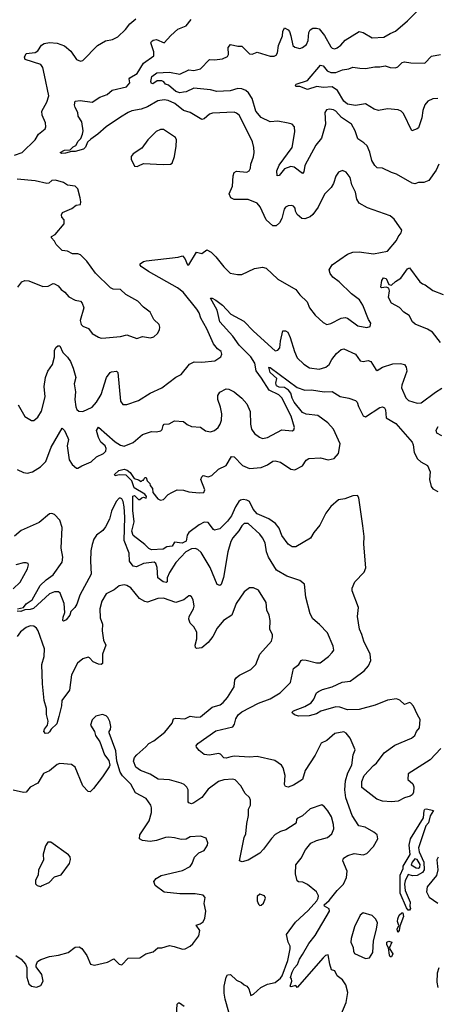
# Model space of a CAD drawing. Extents: x 2199565 to 2323334, y 894172 to 1018966.
# Tile 214 of 256: x 2213725 to 2216960, y 985135 to 992754. Entities that reach past the tile are written whole.
import ezdxf

# ---------------------------------------------------------------- set-up
doc = ezdxf.new("R2010")
doc.units = 0

msp = doc.modelspace()

# ---------------------------------------------------------------- linework, layer by layer
at = {"layer": '0CON10XD'}
for points in [[(2216970.8, 991635), (2216951.2, 991588.8), (2216895, 991510), (2216855, 991493.3), (2216815, 991493.8), (2216785, 991484.2), (2216765, 991489.2), (2216645, 991558.6), (2216605, 991570.8), (2216535, 991604.3), (2216495, 991608.6), (2216477.1, 991625), (2216453.5, 991665), (2216438.3, 991728.3), (2216416.4, 991776.4), (2216391.7, 991801.7), (2216345, 991830.6), (2216322.7, 991895), (2216294.4, 991945), (2216218, 991998), (2216175, 992045.4), (2216155, 992056.8), (2216125, 992062.5), (2216102.5, 992055), (2216089.1, 992035), (2216092.7, 991945), (2216062.3, 991837.7), (2216018.3, 991781.7), (2215933.7, 991626.3), (2215925.6, 991575.6), (2215915, 991563.8), (2215852, 991612), (2215825, 991617.3), (2215775, 991599.4), (2215735, 991548), (2215720, 991545), (2215715.6, 991585), (2215735, 991628.6), (2215835.4, 991765), (2215855.5, 991885.5), (2215854.3, 991925), (2215835, 991944.3), (2215805, 991952.2), (2215725, 991968.5), (2215665, 991963.6), (2215595, 991997.9), (2215552.9, 992045), (2215525.3, 992145), (2215497.1, 992187.1), (2215476.7, 992205), (2215445, 992217.8), (2215415, 992220.6), (2215355, 992203.3), (2215251.7, 992198.3), (2215202.1, 992212.1), (2215075, 992224.6), (2215014.6, 992195.4), (2214995, 992192), (2214965, 992188.4), (2214935, 992197.3), (2214877.7, 992247.7), (2214854.8, 992254.8), (2214841.7, 992271.7), (2214825, 992280.6), (2214790, 992280), (2214755, 992256.7), (2214745, 992260), (2214741.4, 992275), (2214748.1, 992315), (2214787.5, 992342.5), (2214885, 992347.5), (2214965, 992331.1), (2215035, 992365.8), (2215075, 992360.6), (2215125, 992372.9), (2215195, 992445.8), (2215235, 992443.3), (2215295, 992450.6), (2215335, 992470), (2215342.9, 992485), (2215340.9, 992539.1), (2215358, 992562), (2215415, 992550), (2215445, 992550), (2215505, 992489.4), (2215525, 992485.8), (2215565, 992501.9), (2215665, 992470.6), (2215695, 992470.8), (2215710.9, 992479.1), (2215722, 992498), (2215729.6, 992555), (2215761.2, 992628.8), (2215763.6, 992663.6), (2215775, 992691.2), (2215805.4, 992675.4), (2215815, 992663.3), (2215825, 992630), (2215840, 992555), (2215855, 992540), (2215895, 992531.9), (2215915, 992537.5), (2215947.9, 992562.1), (2215958.3, 992591.7), (2215965.4, 992655), (2215975.9, 992674.1), (2215995, 992687.8), (2216025, 992688.9), (2216045, 992682.5), (2216085, 992631.4), (2216135, 992544.3), (2216145, 992534.3), (2216165, 992528.6), (2216185, 992535.8), (2216212.8, 992557.2), (2216245.7, 992595), (2216355, 992661.9), (2216384.5, 992654.5), (2216455, 992613.1), (2216545, 992617.5), (2216595, 992647.5), (2216636.1, 992663.9), (2216728.8, 992745), (2216818.8, 992835)], [(2213917.1, 992325), (2213903.2, 992383.2), (2213887.5, 992407.5), (2213766.7, 992445), (2213761.2, 992465), (2213775, 992492), (2213845, 992500.6), (2213866.1, 992513.9), (2213894.6, 992555.4), (2213915, 992569.4), (2213955, 992576.4), (2214015, 992572.2), (2214072, 992552), (2214120, 992510), (2214165, 992445.8), (2214195, 992432), (2214215, 992438.8), (2214328.8, 992555), (2214389.1, 992590.9), (2214445, 992600), (2214485, 992620), (2214543.2, 992676.8), (2214577.5, 992722.5), (2214625, 992760.8)], [(2215207.1, 990955), (2215245, 990918.9), (2215305, 990840.6), (2215355, 990791.2), (2215411.2, 990781.2), (2215445, 990782.5), (2215545, 990828), (2215605, 990840), (2215635, 990830), (2215725, 990746.7), (2215863.3, 990665), (2215894.3, 990624.3), (2215951.7, 990571.7), (2215968.6, 990525), (2216015, 990468), (2216075, 990411.2), (2216105, 990395.8), (2216135, 990401.9), (2216215, 990444.5), (2216245, 990450.5), (2216265, 990443.1), (2216345, 990385.8), (2216415, 990372), (2216440.3, 990379.7), (2216445.6, 990405), (2216425.7, 990435), (2216382.5, 990545), (2216356.2, 990585), (2216295, 990631.4), (2216199.4, 990725), (2216151.2, 990761.2), (2216128.7, 990788.7), (2216122.3, 990817.7), (2216145, 990858), (2216265, 990939.4), (2216305, 990955.8), (2216355, 990958.6), (2216465, 990941.1), (2216575, 990962.9), (2216642.9, 991045), (2216656.3, 991073.7), (2216681.2, 991105), (2216686.2, 991125), (2216625, 991211.2), (2216595, 991236), (2216419.1, 991299.1), (2216355, 991334.3), (2216337.8, 991365), (2216325, 991420), (2216296.7, 991475), (2216285, 991533.3), (2216254.1, 991574.1), (2216225, 991586), (2216195.8, 991574.2), (2216175, 991542.5), (2216156.2, 991486.2), (2216137.5, 991455), (2216085.4, 991404.6), (2216036.1, 991303.9), (2215995, 991245.7), (2215975, 991229.4), (2215935, 991211.9), (2215910, 991215), (2215875, 991246.2), (2215861.7, 991271.7), (2215858, 991295), (2215845, 991311.2), (2215833.9, 991316.1), (2215805, 991314), (2215785, 991303.8), (2215773.2, 991286.8), (2215755.5, 991215), (2215738.7, 991181.3), (2215711.2, 991158.8), (2215685, 991158.9), (2215635, 991204.3), (2215587.8, 991305), (2215563.6, 991333.6), (2215495, 991362.5), (2215385, 991362.9), (2215361.4, 991375), (2215348.1, 991405), (2215374.5, 991465), (2215378.5, 991545), (2215387.5, 991572.5), (2215405, 991581.9), (2215485, 991574.3), (2215502, 991585), (2215514, 991605), (2215515.8, 991635), (2215536.8, 991693.2), (2215540.8, 991725), (2215538.6, 991765), (2215527.7, 991807.7), (2215442.6, 991982.6), (2215423.8, 992013.8), (2215405, 992031.4), (2215385, 992036.9), (2215218.3, 992031.7), (2215195, 992022.5), (2215153.7, 991986.3), (2215135, 991981.9), (2215045, 992034.5), (2214995, 992051.3), (2214927.9, 992105), (2214875, 992129.2), (2214845, 992134), (2214795, 992126.3), (2214715, 992079.6), (2214665, 992060.8), (2214592.7, 992047.3), (2214566, 992035), (2214505, 992000.5), (2214395.8, 991925), (2214331.2, 991868.8), (2214275, 991829.7), (2214250.9, 991805), (2214233.7, 991766.3), (2214219.2, 991750.8), (2214155, 991732.6), (2214125, 991734.5), (2214080.9, 991720.9), (2214049.5, 991719.5), (2214038.8, 991725), (2214071.2, 991745), (2214115, 991745.8), (2214139.5, 991770.5), (2214159.3, 991780.7), (2214176.8, 991813.2), (2214198.1, 991835), (2214211.7, 991868.3), (2214215.5, 991895), (2214206.8, 991963.2), (2214178.3, 992008.3), (2214174.3, 992035), (2214153.5, 992075), (2214148.9, 992095), (2214155, 992123.3), (2214192.5, 992127.5), (2214285, 992114.5), (2214345, 992155.4), (2214402.9, 992175), (2214442, 992208), (2214551.2, 992235), (2214578.1, 992265), (2214572.5, 992295), (2214577.1, 992305), (2214635, 992338.6), (2214683.4, 992416.6), (2214763.8, 992475), (2214763.4, 992505), (2214740.8, 992575), (2214745.7, 992584.3), (2214757.5, 992595), (2214785, 992600.6), (2214845, 992575.7), (2214895, 992630.6), (2214950.5, 992679.5), (2215013.7, 992706.3), (2215054.4, 992755)], [(2216965, 992142.9), (2216925, 992140.4), (2216886, 992124), (2216863.1, 992095), (2216847.8, 992052.2), (2216841.3, 991995), (2216815, 991918), (2216805, 991908.6), (2216763.3, 991895), (2216698.3, 992028.3), (2216680, 992045), (2216656.7, 992055), (2216575, 992064.5), (2216505, 992050.3), (2216470.8, 992060.8), (2216405, 992101.4), (2216325, 992090.6), (2216265, 992098.9), (2216235, 992124.4), (2216187.9, 992205), (2216145, 992235.5), (2216075, 992230), (2216026.4, 992236.4), (2215954.1, 992214.1), (2215895, 992236.2), (2215865, 992237.5), (2215861.2, 992245), (2215866.7, 992255), (2215955.5, 992284.5), (2216055, 992402.5), (2216075, 992396.2), (2216107.9, 992357.9), (2216135, 992345.9), (2216173.9, 992346.1), (2216225, 992366.2), (2216275, 992373.5), (2216305, 992385.6), (2216360.7, 992379.3), (2216405, 992375.4), (2216475, 992390), (2216515, 992389.1), (2216555, 992396.4), (2216595, 992383.5), (2216635, 992380), (2216655, 992387.8), (2216688.7, 992421.3), (2216705, 992428.8), (2216755, 992420.4), (2216862.1, 992417.9), (2216915, 992471.9), (2216985, 992484.3)], [(2213685, 991704.4), (2213742.7, 991727.3), (2213845, 991824.2), (2213871.3, 991868.7), (2213921.1, 991908.9), (2213927.3, 991925), (2213925.4, 991955), (2213900, 992015), (2213895.6, 992045), (2213935.6, 992115), (2213949.4, 992165), (2213917.1, 992325)], [(2214635, 991617.5), (2214645, 991623.3), (2214685, 991640), (2214835, 991632.5), (2214893, 991637), (2214905, 991643.3), (2214924.4, 991695), (2214936.2, 991775), (2214938.9, 991825), (2214931.3, 991841.3), (2214840, 991905), (2214815, 991903.3), (2214782.7, 991887.3), (2214716.2, 991825), (2214670.7, 991759.3), (2214603.8, 991715), (2214587.5, 991695), (2214587.5, 991675), (2214615, 991620), (2214635, 991617.5)], [(2213710, 990685), (2213741.2, 990725), (2213765, 990735.6), (2213795, 990734.3), (2213905, 990690), (2213945, 990692.5), (2213985, 990712.5), (2213995, 990710), (2214022.5, 990695), (2214046.7, 990665), (2214075.6, 990645.6), (2214105, 990608), (2214155, 990584.3), (2214195.5, 990575.5), (2214209.5, 990559.5), (2214222.5, 990525), (2214193.3, 990426.7), (2214200, 990395), (2214213.1, 990383.1), (2214258.8, 990365), (2214286.7, 990325), (2214335, 990297.5), (2214355, 990290), (2214392, 990292), (2214505, 990301.5), (2214555, 990314.4), (2214632.5, 990287.5), (2214675, 990301.2), (2214738.3, 990291.7), (2214765, 990300), (2214793.3, 990325), (2214808.8, 990355), (2214811.2, 990375), (2214806.2, 990395), (2214763.3, 990435), (2214735, 990490), (2214685, 990528.8), (2214641.2, 990575), (2214548.3, 990628.3), (2214506.7, 990665), (2214447.9, 990667.9), (2214427.6, 990677.6), (2214312.5, 990792.5), (2214245.6, 990885), (2214195, 990934.3), (2214175, 990942.9), (2214135, 990942), (2214095, 990962.5), (2214055, 990968.8), (2214007.5, 991015), (2213995, 991040), (2213970, 991065), (2213970, 991075), (2213999.3, 991090.7), (2214070, 991175), (2214070, 991205), (2214050, 991225), (2214047.5, 991245), (2214057, 991263), (2214127.7, 991292.3), (2214162.1, 991317.9), (2214195.7, 991324.3), (2214199.2, 991345), (2214193.9, 991376.1), (2214175.8, 991445.8), (2214155, 991466.7), (2214095, 991474), (2214065, 991493.3), (2214002.8, 991512.8), (2213975, 991509.5), (2213950, 991490), (2213934.2, 991485.8), (2213845, 991507.1), (2213705, 991520.9)], [(2213713.2, 989773.2), (2213765, 989683.3), (2213815, 989651.2), (2213835, 989651.2), (2213865, 989678.8), (2213892.9, 989725), (2213921.1, 989835), (2213914.6, 989915), (2213924.3, 989985), (2213942.9, 990035), (2213980, 990085), (2213994, 990145), (2213994.4, 990195), (2214003.7, 990216.3), (2214020.3, 990229.7), (2214035, 990229.2), (2214059.3, 990179.3), (2214095, 990141.9), (2214117.7, 990107.7), (2214137.9, 990057.9), (2214160, 989985), (2214146.9, 989935), (2214156.9, 989875), (2214152.9, 989815), (2214158.9, 989758.9), (2214168.3, 989738.3), (2214183.3, 989725), (2214215, 989720.8), (2214285, 989755.6), (2214320.5, 989795), (2214355, 989853.8), (2214396.2, 989983.8), (2214425, 990023.8), (2214435, 990029.2), (2214473.6, 990033.6), (2214485, 990022.5), (2214505, 989802.5), (2214525, 989776.7), (2214555, 989776.2), (2214645, 989808), (2214735, 989862.9), (2214825, 989904.4), (2214933.1, 989986.9), (2214975, 990008.1), (2215041.3, 990088.7), (2215075.8, 990105.8), (2215135, 990104.4), (2215235.6, 990114.4), (2215284.2, 990145.8), (2215290, 990165), (2215286.2, 990185), (2215257.8, 990207.8), (2215226.2, 990246.2), (2215175, 990362.5), (2215127.1, 990445), (2215114.4, 990485), (2215096.4, 990515), (2214992.2, 990645), (2214947.8, 990677.8), (2214722.9, 990805), (2214666.7, 990845), (2214657.5, 990855), (2214657.5, 990865), (2214685, 990882.5), (2214705, 990886.7), (2214953, 990917), (2214985, 990927.5), (2215003.3, 990905), (2215025, 990857.5), (2215035, 990856.2), (2215095, 990954.4), (2215135, 990945.8), (2215175, 990973.1), (2215207.1, 990955)], [(2216985.8, 990255), (2216922.9, 990335), (2216885, 990358.2), (2216787.3, 990397.3), (2216768.9, 990415), (2216742.2, 990465), (2216701.7, 990491.7), (2216665.9, 990525.9), (2216605, 990559.4), (2216581.6, 990605), (2216589.8, 990655), (2216585.2, 990675.2), (2216565, 990683), (2216528, 990678), (2216521.4, 990685), (2216531.1, 990735), (2216543.6, 990756.4), (2216565, 990751.1), (2216584.1, 990704.1), (2216605, 990700.5), (2216635, 990728.8), (2216676.6, 990753.4), (2216729.2, 990825), (2216745, 990834.2), (2216825.8, 990725), (2216845, 990709.2), (2216865, 990702.9)], [(2216865, 990702.9), (2216925, 990657.1), (2217005, 990627.8)], [(2213705, 989272.7), (2213755, 989249.5), (2213785, 989244.6), (2213824, 989256), (2213885, 989292.7), (2213926.9, 989335), (2213969.3, 989445), (2214055, 989593.3), (2214070.8, 989575), (2214098.6, 989518.6), (2214102.5, 989505), (2214093.5, 989455), (2214108.7, 989348.7), (2214131.2, 989311.2), (2214165, 989284.3), (2214175, 989284.3), (2214205, 989302.3), (2214278.7, 989331.3), (2214319.1, 989370.9), (2214374, 989396), (2214393.1, 989415), (2214395.4, 989435), (2214387.5, 989455), (2214354.6, 989485), (2214335, 989522), (2214320.9, 989575), (2214335, 989600), (2214465, 989486.7), (2214505, 989462.7), (2214535, 989452.5), (2214605, 989482.1), (2214675, 989544.4), (2214745, 989568.1), (2214785, 989565.8), (2214817.9, 989572.1), (2214827.8, 989582.2), (2214835, 989613.8), (2214845, 989622.9), (2214882.4, 989627.6), (2214925, 989650.8), (2214995, 989644.2), (2215021.9, 989621.9), (2215055, 989606.2), (2215125, 989600), (2215165, 989571.2), (2215203.6, 989563.6), (2215235, 989573.8), (2215263, 989597), (2215276.7, 989623.3), (2215288.2, 989655), (2215290.4, 989705), (2215281.1, 989755), (2215260, 989815), (2215258.9, 989845), (2215275, 989871.4), (2215325, 989898.2), (2215345, 989895.5), (2215385, 989872.9), (2215444.4, 989825), (2215485, 989780), (2215510.8, 989720.8), (2215511.8, 989625), (2215521.4, 989585), (2215545, 989552.5), (2215582.2, 989522.2), (2215605, 989514.2), (2215645, 989520), (2215755, 989579.4), (2215835, 989573.3), (2215849.3, 989580.7), (2215853, 989597), (2215827.5, 989685), (2215755, 989827.5), (2215731.1, 989851.1), (2215656.7, 989886.7), (2215598.9, 989978.9), (2215557.5, 990037.5), (2215545.4, 990095), (2215515, 990145.3), (2215425.4, 990235.4), (2215375.2, 990305.2), (2215275.6, 990415), (2215254.7, 990505), (2215201.7, 990598.3), (2215215, 990600), (2215245, 990583.3), (2215295, 990543.6), (2215361.1, 990475), (2215461.2, 990421.2), (2215535, 990343.3), (2215705, 990190.8), (2215725, 990195.5), (2215740.4, 990215), (2215744.6, 990265.4), (2215763.6, 990346.4), (2215785, 990346), (2215801.2, 990335), (2215819.2, 990295), (2215853.2, 990185), (2215875, 990137.5), (2215927.2, 990087.2), (2215969.1, 990059.1), (2216045, 990050.6), (2216095.4, 990064.6), (2216122.2, 990085), (2216142.9, 990125), (2216178, 990172), (2216215, 990201.9), (2216235, 990205.7), (2216326.2, 990165), (2216362.5, 990115), (2216385, 990110), (2216425, 990115.6), (2216445, 990108.6), (2216485, 990046.2), (2216495, 990040), (2216536.2, 990065), (2216615, 990091.5), (2216675, 990094.5), (2216706, 990085), (2216719.2, 990065), (2216723.3, 990035), (2216685.6, 989925), (2216683.8, 989905), (2216715, 989828.8), (2216737, 989807), (2216805, 989786), (2216835, 989790), (2216945, 989872.7), (2216995, 989901.8)], [(2216986.8, 987113.2), (2216905, 987026.8), (2216735, 986917.8), (2216732.2, 986875), (2216770.7, 986840.7), (2216777.8, 986817.8), (2216774.4, 986775), (2216765, 986755.5), (2216749.7, 986745), (2216707.1, 986732.9), (2216657.9, 986707.9), (2216605, 986700.6), (2216535, 986707.1), (2216491.7, 986721.7), (2216375, 986812.5), (2216375, 986860), (2216392.5, 986905), (2216465, 986983.8), (2216490, 987000), (2216549.3, 987080.7), (2216630.9, 987139.1), (2216758.8, 987195), (2216785.8, 987215), (2216799.2, 987245), (2216823.1, 987275), (2216828, 987338), (2216807.8, 987375), (2216775, 987442.5), (2216755, 987465.8), (2216745, 987470), (2216705, 987454.4), (2216668.7, 987488.7), (2216645, 987498.9), (2216575, 987488.2), (2216479.7, 987450.3), (2216354, 987416), (2216265, 987413.7), (2216205, 987435.3), (2216175, 987436.8), (2216057, 987403), (2216025, 987383.1), (2215967.3, 987367.3), (2215885, 987364), (2215852.5, 987375), (2215837, 987387), (2215836.7, 987395), (2215846.7, 987405), (2215935, 987438.1), (2215982.3, 987467.7), (2216004, 987496), (2216025, 987543.8), (2216038.8, 987555), (2216069.8, 987570.2), (2216145, 987592), (2216223.1, 987626.9), (2216284, 987635), (2216313.6, 987656.4), (2216392.9, 987715), (2216428.1, 987755), (2216445.7, 987795), (2216440, 987845), (2216390, 987945), (2216376.6, 987996.6), (2216356.4, 988036.4), (2216340.5, 988135), (2216348.6, 988205), (2216299.2, 988335), (2216300.8, 988355), (2216320, 988405), (2216392.4, 988477.6), (2216407.2, 988512.8), (2216391.8, 988695), (2216394, 988755), (2216383.9, 988836.1), (2216351.9, 989055), (2216341.4, 989071.4), (2216305, 989070.6), (2216244.6, 989045.4), (2216195, 989037.3), (2216133.9, 988986.1), (2216095.3, 988935), (2216048.7, 988841.3), (2216002.9, 988785), (2215977.8, 988742.2), (2215864.2, 988675.8), (2215835, 988676), (2215805, 988694.3), (2215755, 988762.9), (2215735, 988818), (2215706.5, 988856.5), (2215655, 988892.2), (2215565, 988931.2), (2215533.6, 988965), (2215504.8, 989024.8), (2215485, 989036.9), (2215455, 989040.4), (2215435, 989035.4), (2215423.2, 989025), (2215396.1, 988983.9), (2215365, 988914.6), (2215335, 988873.8), (2215275, 988813.1), (2215234.2, 988804.2), (2215225, 988808.8), (2215185, 988864.2), (2215155, 988864.4), (2215114.6, 988845.4), (2215035.2, 988784.8), (2215023.1, 988765), (2215015, 988719.6), (2214983.6, 988703.6), (2214925, 988712), (2214905, 988680), (2214865.9, 988674.1), (2214835, 988655.8), (2214745, 988651.5), (2214725, 988660.8), (2214693, 988693), (2214605, 988761.4), (2214593.7, 988795), (2214610.6, 988869.4), (2214600, 988955), (2214602.5, 989067.5), (2214615, 989072.5), (2214645, 989040), (2214655, 989040), (2214670, 989055), (2214685, 989060), (2214705, 989052.5), (2214706.7, 989065), (2214695, 989082.5), (2214610.8, 989130.8), (2214592.5, 989185), (2214550.2, 989230.2), (2214495, 989232.5), (2214465, 989224.4), (2214458, 989235), (2214493.5, 989266.5), (2214535, 989276.7), (2214557.9, 989267.9), (2214579.8, 989249.8), (2214612.5, 989202.5), (2214645, 989193.3), (2214665, 989180), (2214675, 989190), (2214685, 989190), (2214695, 989210), (2214705, 989210), (2214712.5, 989185), (2214732.5, 989165), (2214735, 989150), (2214752.5, 989125), (2214756.2, 989095), (2214795, 989046.2), (2214815, 989035.8), (2214838.7, 989041.3), (2214875, 989080.8), (2214904.6, 989095.4), (2214945, 989114.6), (2214993, 989113), (2215035, 989101.1), (2215115, 989093.1), (2215152.5, 989095), (2215160, 989115), (2215127.5, 989195), (2215135, 989216.2), (2215145, 989225.8), (2215185, 989217.5), (2215212.1, 989227.9), (2215264.6, 989275), (2215323.6, 989305), (2215365, 989374), (2215385, 989370), (2215451.4, 989305), (2215505, 989281.5), (2215595, 989289.1), (2215645, 989308), (2215685, 989336.7), (2215705, 989341.1), (2215745, 989331.1), (2215825, 989275.5), (2215855, 989271.1), (2215915, 989301.8), (2215945.2, 989344.8), (2215965, 989358.9), (2216055, 989363), (2216115, 989347.5), (2216160.9, 989359.1), (2216194, 989396), (2216208.1, 989471.9), (2216156.5, 989585), (2216111.2, 989635), (2216035, 989690.6), (2215945, 989701.3), (2215916.5, 989715), (2215851.2, 989795), (2215835, 989825.6), (2215824.7, 989865), (2215808.3, 989888.3), (2215777.1, 989907.1), (2215735, 989910.7), (2215715, 989920.7), (2215709.2, 989940.8), (2215716.4, 989976.4), (2215666, 990025), (2215653.8, 990065), (2215665, 990063.3), (2215875, 989907.5), (2215935, 989887.1), (2215985, 989888.8), (2216084.6, 989875.4), (2216145, 989876.9), (2216207.2, 989837.2), (2216275.4, 989825.4), (2216327, 989807), (2216338.8, 989795), (2216349.3, 989760.7), (2216385, 989688), (2216405, 989680), (2216515, 989753.5), (2216535, 989757.1), (2216551.4, 989751.4), (2216558.6, 989735), (2216563.2, 989673.2), (2216637.9, 989627.9), (2216764.3, 989485), (2216773.3, 989465), (2216780, 989405), (2216805.8, 989355), (2216832.2, 989332.2), (2216884.6, 989304.6), (2216905.7, 989255), (2216898.6, 989195), (2216912.7, 989142.7), (2216925, 989123.3), (2216963, 989103)], [(2216995, 989534.1), (2216957.1, 989555), (2216951.7, 989578.3), (2216965.6, 989605)], [(2216205, 985032.5), (2216255, 985148.8), (2216266.8, 985225), (2216251.8, 985285), (2216225.7, 985325), (2216184.6, 985354.6), (2216165, 985393.3), (2216140.8, 985400.8), (2216126.5, 985445), (2216115, 985517.5), (2216095, 985512.5), (2216075, 985494.3), (2215875, 985263.8), (2215865, 985280), (2215825, 985270), (2215820, 985275), (2215832.5, 985315), (2215831.7, 985331.7), (2215823, 985343), (2215835, 985383.3), (2215851.2, 985415), (2215878, 985442), (2215892.2, 985485), (2215915, 985520), (2215965, 985604.5), (2216012.8, 985667.2), (2216124.3, 985855), (2216122.5, 985872.5), (2216085, 985893.8), (2216084.2, 985905), (2216121.7, 985938.3), (2216183.9, 986016.1), (2216232.5, 986065), (2216257.5, 986115), (2216262.5, 986165), (2216229.4, 986245), (2216234.2, 986265), (2216266.2, 986285), (2216315, 986300.5), (2216385, 986291.4), (2216415, 986301.1), (2216464.5, 986355), (2216498.1, 986415), (2216493.8, 986445), (2216467.6, 986467.6), (2216400, 986505), (2216352.9, 986515), (2216299.2, 986595), (2216251.3, 986731.3), (2216242.7, 986795), (2216248, 986865), (2216265.9, 986925), (2216296.6, 986985), (2216308.2, 987065), (2216322.9, 987105), (2216284.5, 987194.5), (2216255, 987232), (2216235, 987244), (2216165, 987230), (2216105, 987176.9), (2216060, 987155), (2216015, 987063.3), (2215936.2, 986945), (2215916.4, 986875), (2215845, 986830), (2215805, 986816.2), (2215785, 986820), (2215775.8, 986835.8), (2215780.8, 986905), (2215766.7, 986965), (2215753.1, 986985), (2215702.1, 987022.1), (2215565, 987053.3), (2215505, 987046.2), (2215385, 987054.3), (2215360.3, 987049.7), (2215325, 987038.6), (2215305, 987040.8), (2215280, 987070), (2215265.6, 987075.6), (2215195, 987063.1), (2215155, 987068.6), (2215115, 987099.2), (2215094.2, 987125), (2215092.2, 987135), (2215105, 987153.8), (2215245, 987251.1), (2215375, 987282.3), (2215388.1, 987301.9), (2215399.4, 987345), (2215418.5, 987375), (2215445, 987397.3), (2215575, 987464.4), (2215665, 987498.9), (2215742.5, 987545), (2215822.9, 987625), (2215846.6, 987733.4), (2215886.2, 987763.8), (2215905, 987795.8), (2215915, 987800.8), (2215945, 987798.6), (2216025, 987777.5), (2216052.3, 987777.7), (2216118, 987825), (2216145, 987856.2), (2216158.8, 987875), (2216154.2, 987905), (2216110.3, 988010.3), (2216048, 988075), (2215996.8, 988116.8), (2215975.8, 988155), (2215941.4, 988285), (2215932, 988385), (2215895, 988414), (2215795, 988447.8), (2215714.4, 988495), (2215651.5, 988595), (2215636.3, 988636.3), (2215625.5, 988705), (2215604.5, 988745), (2215585, 988772.9), (2215495, 988855.7), (2215465, 988855.7), (2215445, 988837.5), (2215421.4, 988798.6), (2215376, 988744), (2215361.2, 988715), (2215336.6, 988635), (2215303.4, 988436.6), (2215285, 988384), (2215275, 988376), (2215255, 988383.8), (2215199.1, 988515), (2215129.6, 988629.6), (2215105, 988654.5), (2215085, 988661.8), (2215055, 988659.6), (2215011.5, 988635), (2214935, 988554), (2214884.7, 988475), (2214866.8, 988435), (2214867.8, 988405), (2214860, 988400), (2214835, 988404.6), (2214795.5, 988435), (2214790.8, 988515), (2214778.9, 988545), (2214766.6, 988556.6), (2214685, 988545.9), (2214629.2, 988520.8), (2214605, 988525.5), (2214575.3, 988565), (2214573.7, 988625), (2214533.7, 988723.7), (2214538.4, 988905), (2214535.2, 988985), (2214525.7, 989025), (2214515, 989047.1), (2214505, 989052.5), (2214495, 989050.8), (2214470.9, 989025), (2214435, 988952), (2214420.2, 988889.8), (2214389.6, 988830.4), (2214368.4, 988801.6), (2214320.8, 988765), (2214300, 988735), (2214285, 988692.5), (2214277.1, 988645), (2214272.5, 988565), (2214277.3, 988462.7), (2214190.5, 988299.5), (2214168.3, 988231.7), (2214152, 988205), (2214121.4, 988175), (2214112.7, 988145), (2214085, 988111.1), (2214065, 988100), (2214060, 988105), (2214060.4, 988129.6), (2214073.4, 988166.6), (2214069.6, 988235), (2214038.1, 988315), (2214025, 988326.5), (2213993.3, 988326.7), (2213955, 988311.8), (2213831.8, 988198.2), (2213805, 988190), (2213765, 988188.5), (2213734.7, 988174.7), (2213705, 988178)], [(2213707.5, 988195), (2213754.1, 988205.9), (2213775, 988234), (2213822.5, 988265), (2213883.6, 988375), (2213929.7, 988420.3), (2213985, 988458.9), (2214053.4, 988555), (2214058.7, 988595), (2214046.3, 988665), (2214054.2, 988824.2), (2214035, 988880), (2213995, 988924.6), (2213975, 988932.9), (2213955, 988929.5), (2213875, 988863.9), (2213735, 988800.5), (2213685, 988758.2)], [(2213675, 988350.5), (2213728.7, 988401.3), (2213784, 988505), (2213792.5, 988535), (2213790, 988545), (2213775, 988551.2), (2213755, 988551.2), (2213695, 988534.4)], [(2215614.1, 986335.9), (2215585, 986303.6), (2215495, 986248.9), (2215447.5, 986237.5), (2215426.7, 986245), (2215463.3, 986425), (2215476.4, 986455), (2215484.4, 986535), (2215498.1, 986595), (2215497.5, 986645), (2215512.5, 986675), (2215514, 986715), (2215505.8, 986735.8), (2215472, 986765), (2215438.8, 986825), (2215395, 986871.2), (2215375, 986877.1), (2215305, 986871.5), (2215265, 986859.1), (2215185, 986799.2), (2215135, 986735.5), (2215075, 986692.9), (2215055, 986686.2), (2215035, 986693.3), (2215031.2, 986701.2), (2215030, 986795), (2215020, 986815), (2214998.8, 986835), (2214976.8, 986846.8), (2214885, 986872.7), (2214798, 986878), (2214736.8, 986916.8), (2214660.8, 986945), (2214625, 986968.6), (2214607.5, 987015), (2214615, 987044.3), (2214631.2, 987065), (2214703, 987127), (2214725, 987154.2), (2214765, 987174), (2214848.5, 987241.5), (2214905, 987310), (2214916.7, 987345), (2214935, 987350), (2215005, 987344.4), (2215045, 987365.6), (2215094.2, 987355.8), (2215125, 987360), (2215216.8, 987433.2), (2215276.6, 987453.4), (2215300.9, 987469.1), (2215335, 987508), (2215387.4, 987592.6), (2215392.5, 987645), (2215405, 987663.8), (2215427.9, 987682.1), (2215515, 987726), (2215554, 987765), (2215584.6, 987845.4), (2215675.8, 987945), (2215684.2, 987975), (2215684, 987995), (2215677, 988007), (2215663.1, 988035), (2215664.4, 988105), (2215658.1, 988145), (2215640.6, 988185), (2215633.5, 988245), (2215575, 988340), (2215535, 988356.2), (2215505, 988356.7), (2215464.5, 988325.5), (2215402.8, 988237.2), (2215368.6, 988145), (2215304.7, 988105.3), (2215255, 988044.3), (2215220.2, 987979.8), (2215185, 987933.8), (2215135, 987894), (2215095, 987887.5), (2215087.5, 987895), (2215084, 987915), (2215095.9, 987964.1), (2215096.9, 988015), (2215074.2, 988055), (2215044.3, 988085), (2215035.9, 988114.1), (2215038, 988135), (2215072.2, 988195), (2215077.1, 988215), (2215067.5, 988265), (2215057, 988287), (2215045, 988296.7), (2215035, 988296.7), (2214996.7, 988265), (2214935, 988244.2), (2214838.2, 988278.2), (2214795, 988274.4), (2214715, 988247.5), (2214695, 988250.9), (2214654, 988274), (2214585, 988358.1), (2214555, 988375.8), (2214535, 988380), (2214495.8, 988374.2), (2214457.6, 988342.4), (2214395, 988310), (2214361.1, 988255), (2214345.6, 988194.4), (2214349.2, 988125), (2214367, 988077), (2214362.5, 988025), (2214372.8, 987952.8), (2214392, 987915), (2214367.5, 987845), (2214366.9, 987773.1), (2214355, 987764.2), (2214335, 987767.1), (2214293.8, 987785), (2214266.2, 987816.2), (2214255, 987820), (2214215, 987808.1), (2214172.9, 987775), (2214126, 987684), (2214111.2, 987565), (2214050.7, 987485), (2214049.3, 987445), (2214026.9, 987363.1), (2214013.7, 987306.3), (2213969.6, 987265), (2213956.6, 987243.4), (2213945, 987233.3), (2213925, 987229.6), (2213912.7, 987245), (2213916.2, 987263.8), (2213939.5, 987295), (2213946.5, 987325), (2213933.2, 987376.8), (2213931.9, 987425), (2213913.3, 987485), (2213900.5, 987615), (2213896, 987765), (2213913.8, 987825), (2213916.9, 987885), (2213867.5, 988025), (2213855.7, 988045), (2213835, 988061.1), (2213805, 988063.5), (2213775, 988051.8), (2213731.9, 988018.1), (2213705, 987981.1)], [(2213695, 985512), (2213735, 985483.8), (2213770, 985445), (2213779.5, 985419.5), (2213780, 985345), (2213795, 985293.3), (2213817.5, 985275), (2213855, 985266.2), (2213889.7, 985280.3), (2213905.8, 985315), (2213895.7, 985365), (2213853.3, 985425), (2213851.7, 985438.3), (2213863.3, 985465), (2213887.3, 985482.7), (2213955, 985506), (2214025, 985514), (2214100, 985535), (2214155, 985576), (2214185, 985578.6), (2214207.2, 985567.2), (2214245, 985511.2), (2214274, 985445), (2214305, 985437.5), (2214405, 985462), (2214455, 985487.1), (2214495, 985446.2), (2214515, 985441.2), (2214565, 985490.6), (2214654.4, 985495.6), (2214701.2, 985525), (2214758.1, 985541.9), (2214795, 985571.4), (2214825, 985572.5), (2214885, 985589.4), (2214921.8, 985581.8), (2214985, 985560.6), (2215006.6, 985563.4), (2215045, 985584), (2215066.6, 985603.4), (2215112, 985665), (2215120, 985705), (2215092.5, 985747.5), (2215123.3, 985756.7), (2215146.8, 985773.2), (2215158.3, 985801.7), (2215167.5, 985855), (2215154, 985915), (2215161.7, 985961.7), (2215145, 985978.8), (2215085, 985989.4), (2214965, 985989.4), (2214845, 986001.9), (2214774.5, 986054.5), (2214764.2, 986085), (2214780.9, 986109.1), (2214819.7, 986130.3), (2214985, 986171.1), (2215045, 986200), (2215061.4, 986225), (2215077.8, 986272.2), (2215113.3, 986306.7), (2215154.2, 986325.8), (2215178.8, 986365), (2215181.2, 986385), (2215169.3, 986419.3), (2215126.1, 986436.1), (2215045, 986430), (2215015, 986413.3), (2214975, 986408.8), (2214925, 986424), (2214881.4, 986428.6), (2214855, 986426.7), (2214785, 986401.9), (2214735.4, 986394.6), (2214675, 986401.1), (2214654.2, 986415), (2214654.4, 986445), (2214727.1, 986555), (2214745, 986620), (2214746.1, 986656.1), (2214740, 986675), (2214705, 986726.2), (2214621.8, 986771.8), (2214585, 986837.5), (2214522.2, 986902.2), (2214502, 986932), (2214477.5, 987015), (2214470, 987095), (2214418.8, 987235), (2214417.5, 987245), (2214429.3, 987260.7), (2214430, 987285), (2214423.9, 987323.9), (2214407.5, 987355), (2214395, 987366.7), (2214365, 987376.7), (2214315, 987363.3), (2214286.7, 987335), (2214273.8, 987295), (2214303.8, 987245), (2214312, 987215), (2214346.5, 987166.5), (2214382.5, 987065), (2214415, 987022.5), (2214424, 986985), (2214418.3, 986971.7), (2214365.8, 986894.2), (2214296.7, 986805), (2214270, 986780), (2214255, 986782), (2214214.3, 986825), (2214155, 986968.8), (2214125, 986989.2), (2214035, 986999.2), (2214015, 986990), (2213955, 986940.8), (2213909.7, 986920.3), (2213865, 986845.7), (2213806, 986814), (2213775, 986775.5), (2213755, 986772.7), (2213675, 986792.5)], [(2215346, 985075), (2215315.6, 985175), (2215307.9, 985222.1), (2215309.4, 985275), (2215324.4, 985345.6), (2215335, 985363.3), (2215357.5, 985365), (2215405, 985321.2), (2215444.1, 985304.1), (2215463.3, 985285), (2215485, 985274.2), (2215499.1, 985255), (2215515, 985204), (2215535, 985212.9), (2215592, 985265), (2215645, 985290.5), (2215705, 985303.1), (2215745, 985336.6), (2215757.4, 985355), (2215801.6, 985475), (2215820.6, 985565), (2215821.4, 985585), (2215805.7, 985615), (2215791.1, 985675), (2215860.2, 985769.8), (2215958.4, 985861.6), (2216026.6, 985935), (2216038.2, 985955), (2216038.6, 985975), (2216025, 986006), (2215955, 986061.4), (2215918.9, 986078.9), (2215885, 986082.9), (2215875, 986091.2), (2215860.6, 986145), (2215863.1, 986215), (2215905, 986266), (2215938.6, 986331.4), (2215979.5, 986380.5), (2216025, 986402.9), (2216110, 986425), (2216142.9, 986455), (2216157.4, 986492.6), (2216156.5, 986525), (2216139.4, 986585), (2216110.7, 986630.7), (2216085, 986664), (2216065, 986678.8), (2215975, 986648.6), (2215915, 986592.9), (2215875, 986573.8), (2215868, 986565), (2215867.1, 986542.9), (2215857.9, 986532.1), (2215786.4, 986483.6), (2215745, 986472.9), (2215705, 986447.8), (2215675, 986418.9), (2215614.1, 986335.9)], [(2216745, 985863.8), (2216735, 985864), (2216721.7, 985881.7), (2216672.3, 985995), (2216672.2, 986135), (2216695.6, 986185), (2216696, 986205), (2216749.1, 986295), (2216742.9, 986365), (2216753.2, 986415), (2216852.6, 986577.4), (2216857.6, 986635), (2216864.3, 986645.7), (2216875, 986647.9), (2216930, 986635), (2216905, 986592.5), (2216890.9, 986539.1), (2216871.5, 986515), (2216813.5, 986345), (2216818.2, 986315), (2216855.1, 986235), (2216858.1, 986175), (2216844.7, 986155), (2216805, 986131.8), (2216768.6, 986128.6), (2216735, 986138.6), (2216710.8, 986089.2), (2216704.6, 986065), (2216711.8, 986015), (2216750.8, 985925), (2216747.5, 985895), (2216752, 985875), (2216745, 985863.8)], [(2213885, 986047.5), (2213895, 986052.5), (2213953.6, 986076.4), (2213995, 986120), (2214045, 986137.5), (2214110, 986225), (2214118.8, 986255), (2214116.7, 986275), (2214101.7, 986291.7), (2213965, 986390), (2213941.7, 986388.3), (2213925, 986360), (2213906.4, 986296.4), (2213909.3, 986250.7), (2213870, 986175), (2213868.8, 986135), (2213847.5, 986095), (2213848.3, 986068.3), (2213860, 986055), (2213885, 986047.5)], [(2216965.5, 986274.5), (2216956.9, 986253.1), (2216962.9, 986175), (2216955, 986130.8), (2216882.2, 986045), (2216876.7, 986005), (2216896.5, 985965), (2216965, 985917.5)], [(2216815, 986189.4), (2216825, 986195.7), (2216827.3, 986217.3), (2216805, 986255.5), (2216785, 986259.4), (2216765, 986235.7), (2216757.1, 986215), (2216795, 986191.4), (2216815, 986189.4)], [(2215585, 985900), (2215595, 985902.5), (2215613, 985917), (2215630, 985955), (2215620, 985975), (2215585, 985987.5), (2215565, 985970), (2215563.3, 985935), (2215575, 985910), (2215585, 985900)], [(2216405, 985488.8), (2216435, 985493.3), (2216460.8, 985535), (2216464.4, 985625), (2216490, 985715), (2216496.2, 985765), (2216485, 985792.5), (2216455, 985822.9), (2216385, 985843.5), (2216362.9, 985825), (2216318.6, 985735), (2216291.8, 985645), (2216290, 985615), (2216307.5, 985575), (2216310, 985545), (2216318.3, 985528.3), (2216405, 985488.8)], [(2216655, 985692.5), (2216650, 985715), (2216662.9, 985745), (2216652.7, 985775), (2216653.2, 985796.8), (2216665.5, 985825), (2216685, 985843.1), (2216692.5, 985842.5), (2216698.5, 985815), (2216670.7, 985739.3), (2216665.8, 985705), (2216655, 985692.5)], [(2216605, 985502.5), (2216595, 985502.5), (2216589.1, 985515), (2216582.1, 985572.1), (2216568.5, 985595), (2216570, 985615), (2216585, 985624.4), (2216608.8, 985615), (2216590, 985575), (2216591.2, 985561.2), (2216614.4, 985525), (2216605, 985502.5)], [(2216972.9, 985417.1), (2216958.9, 985375), (2216956.5, 985305), (2216964.4, 985265)], [(2214940, 985045), (2214944, 985135), (2214953.9, 985146.1), (2214963.6, 985146.4), (2214999.3, 985119.3)]]:
    msp.add_lwpolyline(points, dxfattribs=at)

doc.saveas('drawing.dxf')
